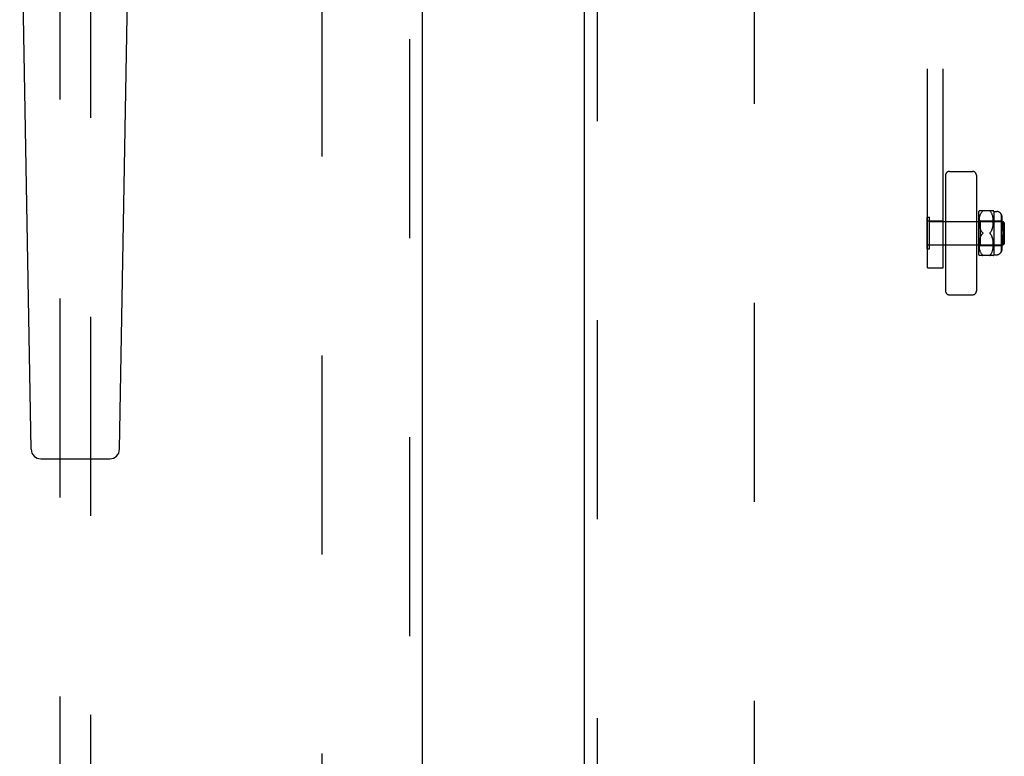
# Model space of a CAD drawing. Header units: inches. Extents: x 0 to 293, y 0 to 190.
# Tile 11 of 30: x 85.81 to 93.79, y 88.33 to 94.3. Entities that reach past the tile are written whole.
import ezdxf

# ---------------------------------------------------------------- set-up
doc = ezdxf.new("R2010")
doc.units = ezdxf.units.IN
doc.header["$LTSCALE"] = 16.12069
doc.header["$MEASUREMENT"] = 0
doc.linetypes.add('HIDDEN', pattern=[0.2, 0.1, -0.1])
for name, color, linetype in [('DEFAULT_2', 8, 'HIDDEN'), ('MAIN_RH_DOOR_ASSEMBLY', 7, 'CONTINUOUS'), ('SECONDARY_LH_DOOR_ASSEMBLY', 7, 'CONTINUOUS')]:
    doc.layers.add(name, color=color, linetype=linetype)

msp = doc.modelspace()

# ---------------------------------------------------------------- linework, layer by layer
at = {"layer": 'DEFAULT_2', "color": 8, "linetype": 'HIDDEN'}
for p, q in [((88.2634, 60.951), (88.2634, 133.921)), ((91.7634, 133.921), (91.7634, 60.951)), ((93.1674, 92.2909), (93.1674, 98.5347)), ((93.2924, 92.2909), (93.2924, 98.5347)), ((93.3124, 93.0404), (93.3124, 92.1028)), ((93.3436, 93.0716), (93.5312, 93.0716)), ((93.5624, 93.0404), (93.5624, 92.1028)), ((93.1634, 92.6996), (93.1814, 92.6996)), ((93.1634, 92.4436), (93.1634, 92.6996)), ((93.1814, 92.4436), (93.1814, 92.6996)), ((93.5824, 92.3966), (93.5824, 92.7466)), ((93.5824, 92.6816), (93.5924, 92.6716)), ((93.5855, 92.7535), (93.6993, 92.7535)), ((93.5857, 92.6728), (93.5862, 92.6803)), ((93.5861, 92.6801), (93.5868, 92.6876)), ((93.5868, 92.6874), (93.5877, 92.6947)), ((93.5877, 92.6944), (93.5888, 92.7014)), ((93.5888, 92.7012), (93.5901, 92.7078)), ((93.5901, 92.7076), (93.5917, 92.7138)), ((93.5917, 92.7137), (93.5935, 92.7194)), ((93.5934, 92.7193), (93.5954, 92.7247)), ((93.5954, 92.7246), (93.5976, 92.7296)), ((93.5976, 92.7295), (93.6, 92.7341)), ((93.5999, 92.734), (93.6025, 92.7382)), ((93.6132, 92.7508), (93.6128, 92.7502)), ((93.6731, 92.7491), (93.6738, 92.7485)), ((93.6823, 92.7382), (93.6796, 92.742)), ((93.6849, 92.7341), (93.6823, 92.7383)), ((93.6872, 92.7295), (93.6849, 92.7341)), ((93.6894, 92.7247), (93.6872, 92.7296)), ((93.6914, 92.7194), (93.6894, 92.7248)), ((93.6932, 92.7138), (93.6914, 92.7195)), ((93.6947, 92.7077), (93.6931, 92.7139)), ((93.6961, 92.7013), (93.6947, 92.7079)), ((93.6972, 92.6946), (93.696, 92.7016)), ((93.698, 92.6876), (93.6971, 92.6948)), ((93.6987, 92.6804), (93.698, 92.6878)), ((93.6991, 92.6731), (93.6987, 92.6806)), ((93.7024, 92.7466), (93.7274, 92.7466)), ((93.7024, 92.7466), (93.7024, 92.3966)), ((93.7624, 92.726), (93.7624, 92.4172)), ((93.7624, 92.6932), (93.7674, 92.6932)), ((93.7674, 92.7058), (93.7674, 92.6682)), ((93.2924, 92.6681), (93.1674, 92.6681)), ((93.1814, 92.6656), (93.7784, 92.6656)), ((93.3124, 92.6666), (93.5624, 92.6666)), ((93.5855, 92.6655), (93.5857, 92.673)), ((93.5856, 92.6584), (93.5855, 92.6657)), ((93.5858, 92.6516), (93.5856, 92.6586)), ((93.5861, 92.6451), (93.5857, 92.6518)), ((93.5866, 92.639), (93.5861, 92.6453)), ((93.5873, 92.6333), (93.5866, 92.6392)), ((93.5881, 92.6279), (93.5873, 92.6334)), ((93.589, 92.6228), (93.588, 92.628)), ((93.5899, 92.6181), (93.5889, 92.6229)), ((93.591, 92.6137), (93.5899, 92.6182)), ((93.5922, 92.6095), (93.591, 92.6137)), ((93.5935, 92.6054), (93.5922, 92.6095)), ((93.5924, 92.6716), (93.7624, 92.6716)), ((93.5924, 92.6716), (93.5924, 92.4716)), ((93.6883, 92.5978), (93.69, 92.6017)), ((93.6899, 92.6017), (93.6914, 92.6058)), ((93.6914, 92.6057), (93.6928, 92.6099)), ((93.6927, 92.6098), (93.6939, 92.6141)), ((93.6939, 92.6141), (93.695, 92.6186)), ((93.695, 92.6185), (93.696, 92.6234)), ((93.696, 92.6233), (93.6969, 92.6284)), ((93.6968, 92.6283), (93.6976, 92.6338)), ((93.6976, 92.6337), (93.6983, 92.6396)), ((93.6982, 92.6395), (93.6988, 92.6458)), ((93.6987, 92.6456), (93.6991, 92.6522)), ((93.6993, 92.6659), (93.6991, 92.6733)), ((93.6991, 92.6521), (93.6993, 92.659)), ((93.6993, 92.6588), (93.6993, 92.6661)), ((93.7624, 92.6682), (93.7674, 92.6682)), ((93.7624, 92.6469), (93.7674, 92.6469)), ((93.7674, 92.6558), (93.7674, 92.5866)), ((93.7884, 92.6556), (93.7784, 92.6656)), ((93.7784, 92.4776), (93.7784, 92.6656)), ((93.7884, 92.6556), (93.7884, 92.4876)), ((93.588, 92.5152), (93.589, 92.5203)), ((93.5889, 92.5203), (93.5899, 92.525)), ((93.5899, 92.525), (93.591, 92.5295)), ((93.591, 92.5294), (93.5922, 92.5337)), ((93.5985, 92.5938), (93.6005, 92.59)), ((93.6111, 92.5666), (93.6117, 92.5672)), ((93.613, 92.5742), (93.6126, 92.5748)), ((93.6126, 92.5684), (93.613, 92.569)), ((93.6137, 92.5716), (93.6137, 92.5722)), ((93.6137, 92.5709), (93.6137, 92.5716)), ((93.6727, 92.5678), (93.6722, 92.5684)), ((93.6732, 92.576), (93.6738, 92.5766)), ((93.6738, 92.5666), (93.6732, 92.5672)), ((93.6768, 92.5635), (93.6738, 92.5666)), ((93.6844, 92.553), (93.6821, 92.5567)), ((93.6844, 92.5901), (93.6865, 92.5939)), ((93.6865, 92.5492), (93.6844, 92.553)), ((93.6865, 92.5939), (93.6883, 92.5978)), ((93.6883, 92.5453), (93.6865, 92.5493)), ((93.69, 92.5414), (93.6883, 92.5454)), ((93.6914, 92.5374), (93.6899, 92.5415)), ((93.6928, 92.5333), (93.6914, 92.5375)), ((93.6939, 92.529), (93.6927, 92.5334)), ((93.695, 92.5246), (93.6939, 92.5291)), ((93.696, 92.5198), (93.695, 92.5246)), ((93.6969, 92.5147), (93.696, 92.5199)), ((93.7624, 92.5866), (93.7674, 92.5866)), ((93.7674, 92.5566), (93.7624, 92.5566)), ((93.7674, 92.5566), (93.7674, 92.4873)), ((93.1634, 92.4436), (93.1814, 92.4436)), ((93.2924, 92.4751), (93.1674, 92.4751)), ((93.1814, 92.4776), (93.7784, 92.4776)), ((93.3124, 92.4766), (93.5624, 92.4766)), ((93.5824, 92.4616), (93.5924, 92.4716)), ((93.5855, 92.4774), (93.5856, 92.4848)), ((93.5857, 92.4702), (93.5855, 92.4777)), ((93.5856, 92.4845), (93.5858, 92.4915)), ((93.5857, 92.4913), (93.5861, 92.498)), ((93.5862, 92.4628), (93.5857, 92.4704)), ((93.5861, 92.4979), (93.5866, 92.5041)), ((93.5868, 92.4556), (93.5861, 92.4631)), ((93.5866, 92.504), (93.5873, 92.5099)), ((93.5877, 92.4485), (93.5868, 92.4558)), ((93.5873, 92.5098), (93.5881, 92.5153)), ((93.5888, 92.4417), (93.5877, 92.4487)), ((93.5901, 92.4354), (93.5888, 92.4419)), ((93.5924, 92.4716), (93.7624, 92.4716)), ((93.6947, 92.4353), (93.6961, 92.4418)), ((93.696, 92.4416), (93.6972, 92.4486)), ((93.6976, 92.5093), (93.6968, 92.5148)), ((93.6971, 92.4484), (93.698, 92.4556)), ((93.6983, 92.5035), (93.6976, 92.5094)), ((93.698, 92.4554), (93.6987, 92.4628)), ((93.6988, 92.4974), (93.6982, 92.5037)), ((93.6991, 92.4909), (93.6987, 92.4976)), ((93.6987, 92.4626), (93.6991, 92.4701)), ((93.6993, 92.4842), (93.6991, 92.4911)), ((93.6991, 92.4699), (93.6993, 92.4773)), ((93.6993, 92.4771), (93.6993, 92.4843)), ((93.7624, 92.4962), (93.7674, 92.4962)), ((93.7624, 92.4736), (93.7635, 92.4751)), ((93.7624, 92.475), (93.7674, 92.475)), ((93.7624, 92.45), (93.7674, 92.45)), ((93.7645, 92.4767), (93.7635, 92.4751)), ((93.7674, 92.475), (93.7674, 92.4374)), ((93.7884, 92.4876), (93.7784, 92.4776)), ((93.6993, 92.3897), (93.5855, 92.3897)), ((93.5917, 92.4293), (93.5901, 92.4355)), ((93.5935, 92.4237), (93.5917, 92.4295)), ((93.5954, 92.4185), (93.5934, 92.4239)), ((93.5976, 92.4136), (93.5954, 92.4186)), ((93.6, 92.4091), (93.5976, 92.4137)), ((93.6025, 92.405), (93.5999, 92.4092)), ((93.6052, 92.4012), (93.6025, 92.405)), ((93.6123, 92.3935), (93.6128, 92.3929)), ((93.6823, 92.4049), (93.6849, 92.4091)), ((93.6849, 92.4091), (93.6872, 92.4136)), ((93.6872, 92.4136), (93.6894, 92.4185)), ((93.6894, 92.4184), (93.6914, 92.4238)), ((93.6914, 92.4237), (93.6932, 92.4294)), ((93.6931, 92.4293), (93.6947, 92.4354)), ((93.7024, 92.3966), (93.7274, 92.3966)), ((93.1674, 92.2909), (93.2924, 92.2909)), ((93.3436, 92.0716), (93.5312, 92.0716))]:
    msp.add_line(p, q, dxfattribs=at)
for points in [[(93.6111, 92.7485), (93.6081, 92.7454), (93.6052, 92.742), (93.6025, 92.7382)], [(93.6132, 92.7508), (93.6135, 92.7513), (93.6137, 92.7517), (93.6137, 92.7521), (93.6137, 92.7525), (93.6135, 92.7528), (93.6132, 92.753), (93.6128, 92.7532), (93.6123, 92.7533), (93.6117, 92.7534), (93.6111, 92.7535)], [(93.6111, 92.7485), (93.6118, 92.7491), (93.6123, 92.7497), (93.6128, 92.7503)], [(93.6123, 92.7533), (93.6128, 92.7532), (93.6132, 92.753), (93.6135, 92.7528), (93.6137, 92.7525), (93.6137, 92.7521), (93.6137, 92.7517), (93.6135, 92.7513), (93.6132, 92.7508)], [(93.6738, 92.7535), (93.6731, 92.7534), (93.6725, 92.7533), (93.672, 92.7532), (93.6716, 92.753), (93.6713, 92.7527), (93.6712, 92.7524), (93.6711, 92.7521), (93.6712, 92.7517), (93.6714, 92.7512), (93.6717, 92.7507), (93.6721, 92.7502), (93.6725, 92.7497)], [(93.6731, 92.7491), (93.6725, 92.7497), (93.672, 92.7503), (93.6716, 92.7508), (93.6713, 92.7513), (93.6712, 92.7517), (93.6711, 92.7521), (93.6712, 92.7525), (93.6714, 92.7528), (93.6717, 92.753), (93.6721, 92.7532), (93.6725, 92.7533), (93.6731, 92.7534)], [(93.6738, 92.7485), (93.6767, 92.7454), (93.6796, 92.742)], [(93.7674, 92.7058), (93.7674, 92.7077), (93.7672, 92.7097), (93.767, 92.7118), (93.7666, 92.7138), (93.7661, 92.7158), (93.7656, 92.7178), (93.7649, 92.7198), (93.7641, 92.7217), (93.7633, 92.7235), (93.7624, 92.7252)], [(93.7624, 92.7252), (93.7635, 92.7231), (93.7645, 92.7208), (93.7654, 92.7184), (93.7661, 92.7158), (93.7667, 92.7133), (93.7671, 92.7107), (93.7674, 92.7082), (93.7674, 92.7058)], [(93.7661, 92.6842), (93.7654, 92.686), (93.7645, 92.6877), (93.7635, 92.6893), (93.7624, 92.6908)], [(93.7661, 92.6842), (93.7667, 92.6824), (93.7671, 92.6806), (93.7674, 92.6788), (93.7674, 92.6771)], [(93.5935, 92.6054), (93.595, 92.6014), (93.5966, 92.5976)], [(93.6111, 92.5766), (93.6081, 92.5797), (93.6053, 92.5829), (93.6028, 92.5864), (93.6005, 92.59), (93.5985, 92.5938), (93.5966, 92.5976), (93.595, 92.6015)], [(93.7666, 92.6615), (93.7661, 92.663), (93.7656, 92.6644), (93.7649, 92.6658), (93.7641, 92.6671), (93.7633, 92.6684), (93.7624, 92.6696)], [(93.7666, 92.6615), (93.767, 92.6601), (93.7672, 92.6586), (93.7674, 92.6572), (93.7674, 92.6558)], [(93.5966, 92.5456), (93.595, 92.5417), (93.5935, 92.5378), (93.5922, 92.5337)], [(93.595, 92.5417), (93.5966, 92.5456), (93.5985, 92.5494), (93.6005, 92.5531), (93.6028, 92.5568), (93.6053, 92.5603), (93.6081, 92.5635), (93.6111, 92.5666)], [(93.6053, 92.5603), (93.6028, 92.5568), (93.6005, 92.5531), (93.5985, 92.5494)], [(93.6053, 92.5829), (93.6081, 92.5797), (93.6111, 92.5766)], [(93.6111, 92.5766), (93.6117, 92.576), (93.6122, 92.5754), (93.6126, 92.5748), (93.613, 92.5742), (93.6133, 92.5735), (93.6135, 92.5729), (93.6137, 92.5722)], [(93.6122, 92.5754), (93.6117, 92.576), (93.6111, 92.5766)], [(93.6137, 92.5709), (93.6135, 92.5703), (93.6133, 92.5696), (93.613, 92.569), (93.6126, 92.5684), (93.6122, 92.5678), (93.6117, 92.5672)], [(93.6732, 92.576), (93.6727, 92.5754), (93.6722, 92.5748), (93.6718, 92.5742), (93.6715, 92.5735), (93.6713, 92.5729), (93.6712, 92.5722), (93.6711, 92.5716)], [(93.6711, 92.5716), (93.6712, 92.5709), (93.6713, 92.5703), (93.6715, 92.5696), (93.6718, 92.569), (93.6722, 92.5684), (93.6727, 92.5678), (93.6732, 92.5672), (93.6738, 92.5666)], [(93.6844, 92.5902), (93.6821, 92.5865), (93.6796, 92.583), (93.6768, 92.5797), (93.6738, 92.5766)], [(93.6738, 92.5666), (93.6768, 92.5635), (93.6796, 92.5602), (93.6821, 92.5567)], [(93.7641, 92.4548), (93.7633, 92.4536), (93.7624, 92.4523)], [(93.7641, 92.4548), (93.7649, 92.4562), (93.7656, 92.4576), (93.7661, 92.459)], [(93.7645, 92.4767), (93.7654, 92.4784), (93.7661, 92.4802)], [(93.7674, 92.4873), (93.7674, 92.4856), (93.7671, 92.4838), (93.7667, 92.482), (93.7661, 92.4802)], [(93.7674, 92.4661), (93.7674, 92.4647), (93.7672, 92.4633), (93.767, 92.4619), (93.7666, 92.4604), (93.7661, 92.459)], [(93.6052, 92.4012), (93.6081, 92.3978), (93.6111, 92.3947)], [(93.6123, 92.3935), (93.6117, 92.3941), (93.6111, 92.3947)], [(93.6111, 92.3897), (93.6118, 92.3897), (93.6123, 92.3898), (93.6128, 92.39), (93.6132, 92.3902), (93.6135, 92.3904), (93.6137, 92.3907), (93.6137, 92.3911), (93.6137, 92.3915), (93.6135, 92.3919), (93.6132, 92.3924)], [(93.6128, 92.3929), (93.6132, 92.3924), (93.6135, 92.3919), (93.6137, 92.3915), (93.6137, 92.3911), (93.6137, 92.3907), (93.6135, 92.3904), (93.6132, 92.3902), (93.6128, 92.39), (93.6123, 92.3898)], [(93.6738, 92.3947), (93.6731, 92.3941), (93.6725, 92.3935), (93.672, 92.3929), (93.6716, 92.3924), (93.6713, 92.3919), (93.6712, 92.3914), (93.6711, 92.391), (93.6712, 92.3907), (93.6714, 92.3904), (93.6717, 92.3902), (93.6721, 92.39), (93.6725, 92.3898), (93.6731, 92.3897), (93.6738, 92.3897)], [(93.6731, 92.3897), (93.6725, 92.3898), (93.672, 92.39), (93.6716, 92.3902), (93.6713, 92.3904), (93.6712, 92.3907), (93.6711, 92.3911), (93.6712, 92.3915), (93.6714, 92.3919), (93.6717, 92.3924), (93.6721, 92.3929), (93.6725, 92.3935)], [(93.6823, 92.405), (93.6796, 92.4012), (93.6768, 92.3978), (93.6738, 92.3947)], [(93.7674, 92.4374), (93.7674, 92.435), (93.7671, 92.4325), (93.7667, 92.4299), (93.7661, 92.4273), (93.7654, 92.4248), (93.7645, 92.4224), (93.7635, 92.4201), (93.7624, 92.418)], [(93.7624, 92.418), (93.7633, 92.4197), (93.7641, 92.4215), (93.7649, 92.4234), (93.7656, 92.4253), (93.7661, 92.4273), (93.7666, 92.4294), (93.767, 92.4314), (93.7672, 92.4335), (93.7674, 92.4355), (93.7674, 92.4374)]]:
    msp.add_lwpolyline(points, dxfattribs=at)
for centre, radius, start, end in [((93.3436, 93.0404), 0.0312, 90, 180), ((93.5312, 93.0404), 0.0312, 0, 90), ((93.6388, 92.7252), 0.0603, 151.92124, 159.25164), ((93.6461, 92.7252), 0.0603, 20.74836, 28.08214), ((93.7274, 92.7066), 0.04, 28.95502, 90), ((93.6388, 92.4179), 0.0603, 200.74836, 208.07876), ((93.6461, 92.4179), 0.0603, 331.91786, 339.25164), ((93.7274, 92.4366), 0.04, 270, 331.04498), ((93.3436, 92.1028), 0.0312, 180, 270), ((93.5312, 92.1028), 0.0312, 270, 360)]:
    msp.add_arc(centre, radius, start, end, dxfattribs=at)
at = {"layer": 'MAIN_RH_DOOR_ASSEMBLY', "color": 8, "linetype": 'HIDDEN'}
msp.add_line((90.4924, 87.031), (90.4924, 107.841), dxfattribs=at)
at = {"layer": 'MAIN_RH_DOOR_ASSEMBLY', "color": 3, "linetype": 'Continuous'}
msp.add_line((90.3884, 87.186), (90.3884, 107.686), dxfattribs=at)
at = {"layer": 'SECONDARY_LH_DOOR_ASSEMBLY', "color": 8, "linetype": 'HIDDEN'}
for p, q in [((88.9719, 60.29), (88.9719, 134.582)), ((86.1384, 95.2653), (86.1384, 61.2635)), ((86.3884, 61.2635), (86.3884, 95.2653))]:
    msp.add_line(p, q, dxfattribs=at)
at = {"layer": 'SECONDARY_LH_DOOR_ASSEMBLY', "color": 3, "linetype": 'Continuous'}
msp.add_line((89.0759, 60.29), (89.0759, 134.582), dxfattribs=at)
at = {"layer": 'SECONDARY_LH_DOOR_ASSEMBLY', "color": 7, "linetype": 'Continuous'}
for p, q in [((85.9055, 90.8205), (85.8127, 96.1409)), ((86.6213, 90.8205), (86.7142, 96.1409)), ((85.9843, 90.7431), (86.5426, 90.7431))]:
    msp.add_line(p, q, dxfattribs=at)
for centre, start, end in [((85.9843, 90.8219), 181, 270), ((86.5426, 90.8219), 270, 359)]:
    msp.add_arc(centre, 0.0787, start, end, dxfattribs=at)

doc.saveas('drawing.dxf')
